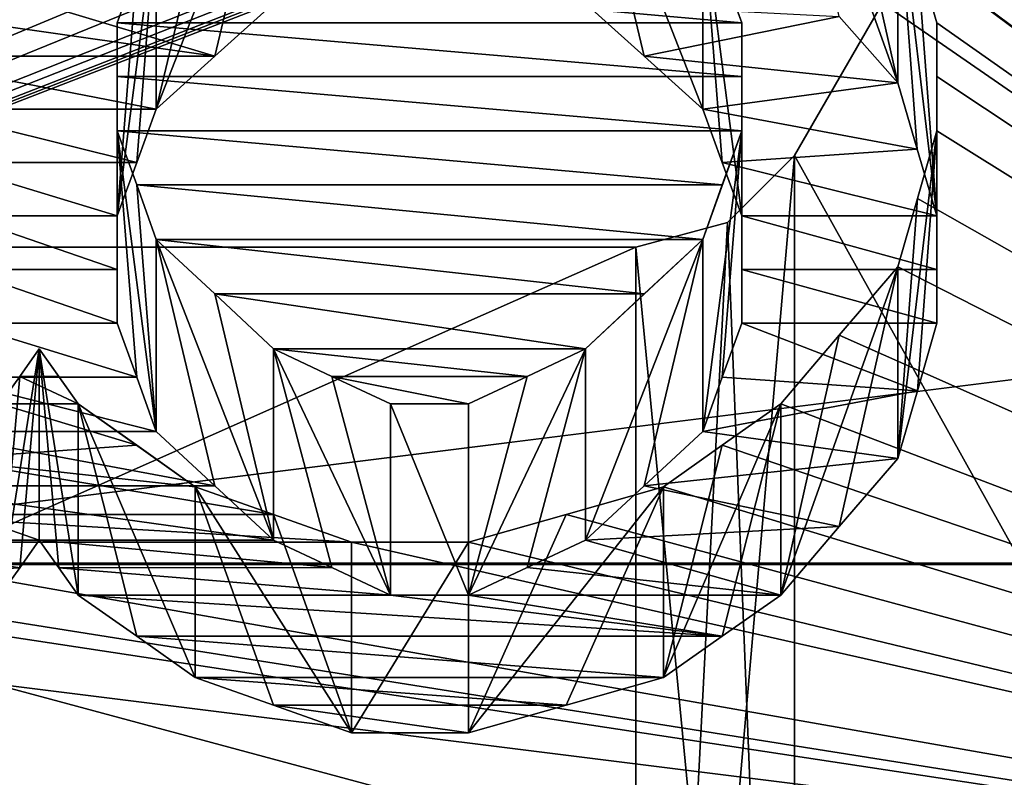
# Model space of a CAD drawing. Header units: millimetres. Extents: x -122 to 122, y -98 to 94.
# Tile 227 of 256: x -70 to -67.32, y 33.81 to 35.87. Entities that reach past the tile are written whole.
import ezdxf

# ---------------------------------------------------------------- set-up
doc = ezdxf.new("R2010")
doc.units = ezdxf.units.MM
doc.header["$LTSCALE"] = 26.699852
for name, color, linetype in [('1057', 7, 'CONTINUOUS'), ('1059', 7, 'CONTINUOUS'), ('1071', 7, 'CONTINUOUS'), ('1074', 7, 'CONTINUOUS'), ('1097', 7, 'CONTINUOUS'), ('1098', 7, 'CONTINUOUS'), ('2351', 7, 'CONTINUOUS'), ('2368', 7, 'CONTINUOUS'), ('2954', 7, 'CONTINUOUS'), ('2955', 7, 'CONTINUOUS'), ('3569', 7, 'CONTINUOUS'), ('3586', 7, 'CONTINUOUS'), ('3894', 7, 'CONTINUOUS'), ('4024', 7, 'CONTINUOUS'), ('4047', 7, 'CONTINUOUS'), ('4048', 7, 'CONTINUOUS'), ('4049', 7, 'CONTINUOUS'), ('4050', 7, 'CONTINUOUS'), ('4051', 7, 'CONTINUOUS'), ('4052', 7, 'CONTINUOUS'), ('4053', 7, 'CONTINUOUS'), ('4054', 7, 'CONTINUOUS'), ('4055', 7, 'CONTINUOUS'), ('4056', 7, 'CONTINUOUS'), ('4057', 7, 'CONTINUOUS'), ('4074', 7, 'CONTINUOUS'), ('4075', 7, 'CONTINUOUS'), ('4079', 7, 'CONTINUOUS'), ('4080', 7, 'CONTINUOUS'), ('4081', 7, 'CONTINUOUS'), ('4082', 7, 'CONTINUOUS'), ('4083', 7, 'CONTINUOUS'), ('4084', 7, 'CONTINUOUS'), ('4085', 7, 'CONTINUOUS'), ('4086', 7, 'CONTINUOUS'), ('4087', 7, 'CONTINUOUS'), ('4088', 7, 'CONTINUOUS'), ('4089', 7, 'CONTINUOUS'), ('4172', 7, 'CONTINUOUS'), ('4173', 7, 'CONTINUOUS'), ('4785', 7, 'CONTINUOUS'), ('4786', 7, 'CONTINUOUS'), ('4787', 7, 'CONTINUOUS'), ('4788', 7, 'CONTINUOUS')]:
    doc.layers.add(name, color=color, linetype=linetype)

msp = doc.modelspace()

# ---------------------------------------------------------------- linework, layer by layer
at = {"layer": '1057', "color": 250, "linetype": 'Continuous', "true_color": 0x323232}
for points in [[(-68.3207, 35.25), (-68.3207, 30.5274, -17.625), (-78.9793, 35.25), (-68.3207, 35.25)], [(-78.9793, 35.25), (-68.3207, 30.5274, -17.625), (-78.9793, 30.5274, -17.625), (-78.9793, 35.25)]]:
    msp.add_3dface(points, dxfattribs=at)
at = {"layer": '1059', "color": 250, "linetype": 'Continuous', "true_color": 0x323232}
for points in [[(-68.3207, 35.25), (-78.9793, 35.25), (-78.9793, 30.5274, 17.625), (-68.3207, 35.25)], [(-68.3207, 30.5274, 17.625), (-68.3207, 35.25), (-78.9793, 30.5274, 17.625), (-68.3207, 30.5274, 17.625)]]:
    msp.add_3dface(points, dxfattribs=at)
at = {"layer": '1071', "color": 250, "linetype": 'Continuous', "true_color": 0x323232}
for points in [[(-66.4443, 32.909, 19), (-66.4443, 38), (-67.8877, 30.7439, 17.75), (-66.4443, 32.909, 19)], [(-67.8877, 30.7439, 17.75), (-66.4443, 38), (-67.8877, 35.5), (-67.8877, 30.7439, 17.75)]]:
    msp.add_3dface(points, dxfattribs=at)
at = {"layer": '1074', "color": 250, "linetype": 'Continuous', "true_color": 0x323232}
for points in [[(-67.8877, 35.5), (-66.4443, 38), (-66.4443, 32.909, -19), (-67.8877, 35.5)], [(-67.8877, 35.5), (-66.4443, 32.909, -19), (-67.8877, 30.7439, -17.75), (-67.8877, 35.5)]]:
    msp.add_3dface(points, dxfattribs=at)
at = {"layer": '1097', "color": 250, "linetype": 'Continuous', "true_color": 0x323232}
for points in [[(-67.8877, 35.5), (-67.8877, 30.7439, -17.75), (-68.0707, 35.317), (-67.8877, 35.5)], [(-67.8877, 30.7439, -17.75), (-68.3207, 35.25), (-68.0707, 35.317), (-67.8877, 30.7439, -17.75)], [(-68.3207, 30.5274, -17.625), (-68.3207, 35.25), (-67.8877, 30.7439, -17.75), (-68.3207, 30.5274, -17.625)]]:
    msp.add_3dface(points, dxfattribs=at)
at = {"layer": '1098', "color": 250, "linetype": 'Continuous', "true_color": 0x323232}
for points in [[(-68.3207, 30.5274, 17.625), (-67.8877, 30.7439, 17.75), (-67.8877, 35.5), (-68.3207, 30.5274, 17.625)], [(-68.3207, 30.5274, 17.625), (-67.8877, 35.5), (-68.0707, 35.317), (-68.3207, 30.5274, 17.625)], [(-68.3207, 35.25), (-68.3207, 30.5274, 17.625), (-68.0707, 35.317), (-68.3207, 35.25)]]:
    msp.add_3dface(points, dxfattribs=at)
at = {"layer": '2351', "color": 250, "linetype": 'Continuous', "true_color": 0x323232}
for points in [[(-103.1595, 34.3891, 24.5448), (-103.1595, 41.469, 8.0861), (-36.8405, 34.3891, 24.5448), (-103.1595, 34.3891, 24.5448)], [(-36.8405, 34.3891, 24.5448), (-103.1595, 41.469, 8.0861), (-36.8405, 41.469, 8.0861), (-36.8405, 34.3891, 24.5448)], [(-103.1595, 21.125, 36.5896), (-103.1595, 34.3891, 24.5448), (-36.8405, 21.125, 36.5896), (-103.1595, 21.125, 36.5896)], [(-36.8405, 21.125, 36.5896), (-103.1595, 34.3891, 24.5448), (-36.8405, 34.3891, 24.5448), (-36.8405, 21.125, 36.5896)]]:
    msp.add_3dface(points, dxfattribs=at)
at = {"layer": '2368', "color": 250, "linetype": 'Continuous', "true_color": 0x323232}
for points in [[(-63.7701, 33.238, 34.9757), (-63.7701, 40.5031, 26.2213), (-67.9255, 36.5444, 31.5051), (-63.7701, 33.238, 34.9757)], [(-68.085, 36.4363, 31.63), (-63.7701, 33.238, 34.9757), (-67.9255, 36.5444, 31.5051), (-68.085, 36.4363, 31.63)], [(-68.2447, 36.3277, 31.7547), (-63.7701, 33.238, 34.9757), (-68.085, 36.4363, 31.63), (-68.2447, 36.3277, 31.7547)], [(-76.2299, 33.238, 34.9757), (-63.7701, 33.238, 34.9757), (-68.2447, 36.3277, 31.7547), (-76.2299, 33.238, 34.9757)], [(-68.4573, 36.2552, 31.8374), (-76.2299, 33.238, 34.9757), (-68.2447, 36.3277, 31.7547), (-68.4573, 36.2552, 31.8374)], [(-68.6702, 36.1825, 31.92), (-76.2299, 33.238, 34.9757), (-68.4573, 36.2552, 31.8374), (-68.6702, 36.1825, 31.92)], [(-68.6702, 36.1825, 31.92), (-68.8297, 36.1462, 31.9612), (-76.2299, 33.238, 34.9757), (-68.6702, 36.1825, 31.92)], [(-68.9894, 36.1098, 32.0023), (-76.2299, 33.238, 34.9757), (-68.8297, 36.1462, 31.9612), (-68.9894, 36.1098, 32.0023)], [(-68.9894, 36.1098, 32.0023), (-69.2552, 36.0733, 32.0433), (-76.2299, 33.238, 34.9757), (-68.9894, 36.1098, 32.0023)], [(-69.5213, 36.0369, 32.0844), (-76.2299, 33.238, 34.9757), (-69.2552, 36.0733, 32.0433), (-69.5213, 36.0369, 32.0844)], [(-70.4787, 36.0369, 32.0844), (-76.2299, 33.238, 34.9757), (-69.5213, 36.0369, 32.0844), (-70.4787, 36.0369, 32.0844)]]:
    msp.add_3dface(points, dxfattribs=at)
at = {"layer": '2954', "color": 250, "linetype": 'Continuous', "true_color": 0x323232}
for points in [[(-31.5, 43.165, 19.2183), (-108.5, 31.6164, 35.1136), (-31.5, 31.6164, 35.1136), (-31.5, 43.165, 19.2183)], [(-108.5, 43.165, 19.2183), (-108.5, 31.6164, 35.1136), (-31.5, 43.165, 19.2183), (-108.5, 43.165, 19.2183)]]:
    msp.add_3dface(points, dxfattribs=at)
at = {"layer": '2955', "color": 250, "linetype": 'Continuous', "true_color": 0x323232}
for points in [[(-108.5, 44.9921, 20.0318), (-108.5, 32.9547, 36.5999), (-31.5, 44.9921, 20.0318), (-108.5, 44.9921, 20.0318)], [(-31.5, 44.9921, 20.0318), (-108.5, 32.9547, 36.5999), (-31.5, 32.9547, 36.5999), (-31.5, 44.9921, 20.0318)]]:
    msp.add_3dface(points, dxfattribs=at)
at = {"layer": '3569', "color": 250, "linetype": 'Continuous', "true_color": 0x323232}
for points in [[(-103.1595, 41.469, -8.0861), (-103.1595, 34.3891, -24.5448), (-36.8405, 41.469, -8.0861), (-103.1595, 41.469, -8.0861)], [(-36.8405, 41.469, -8.0861), (-103.1595, 34.3891, -24.5448), (-36.8405, 34.3891, -24.5448), (-36.8405, 41.469, -8.0861)], [(-103.1595, 34.3891, -24.5448), (-103.1595, 21.125, -36.5896), (-36.8405, 34.3891, -24.5448), (-103.1595, 34.3891, -24.5448)], [(-36.8405, 34.3891, -24.5448), (-103.1595, 21.125, -36.5896), (-36.8405, 21.125, -36.5896), (-36.8405, 34.3891, -24.5448)]]:
    msp.add_3dface(points, dxfattribs=at)
at = {"layer": '3586', "color": 250, "linetype": 'Continuous', "true_color": 0x323232}
for points in [[(-63.7701, 40.5031, -26.2213), (-63.7701, 33.238, -34.9757), (-67.5, 40.0106, -26.967), (-63.7701, 40.5031, -26.2213)], [(-67.5, 40.0106, -26.967), (-63.7701, 33.238, -34.9757), (-67.5, 39.8158, -27.2536), (-67.5, 40.0106, -26.967)], [(-67.5, 39.8158, -27.2536), (-63.7701, 33.238, -34.9757), (-67.5, 39.6191, -27.5389), (-67.5, 39.8158, -27.2536)], [(-67.5, 39.6191, -27.5389), (-63.7701, 33.238, -34.9757), (-67.8714, 39.4218, -27.8206), (-67.5, 39.6191, -27.5389)], [(-67.8714, 39.4218, -27.8206), (-63.7701, 33.238, -34.9757), (-68.2447, 39.2221, -28.1014), (-67.8714, 39.4218, -27.8206)], [(-63.7701, 33.238, -34.9757), (-68.5638, 38.4805, -29.1086), (-69.0957, 39.2221, -28.1014), (-63.7701, 33.238, -34.9757)], [(-68.2447, 39.2221, -28.1014), (-63.7701, 33.238, -34.9757), (-69.0957, 39.2221, -28.1014), (-68.2447, 39.2221, -28.1014)], [(-63.7701, 33.238, -34.9757), (-67.9255, 36.5876, -31.4549), (-68.5638, 38.4805, -29.1086), (-63.7701, 33.238, -34.9757)], [(-67.9255, 36.5876, -31.4549), (-63.7701, 33.238, -34.9757), (-67.7662, 36.4075, -31.6632), (-67.9255, 36.5876, -31.4549)], [(-67.7662, 36.4075, -31.6632), (-63.7701, 33.238, -34.9757), (-67.6064, 36.2261, -31.8705), (-67.7662, 36.4075, -31.6632)], [(-67.6064, 36.2261, -31.8705), (-63.7701, 33.238, -34.9757), (-67.5532, 36.0443, -32.076), (-67.6064, 36.2261, -31.8705)], [(-67.5532, 36.0443, -32.076), (-63.7701, 33.238, -34.9757), (-67.5, 35.8614, -32.2804), (-67.5532, 36.0443, -32.076)], [(-69.6808, 36.0078, -32.117), (-68.0319, 35.8614, -32.2804), (-69.734, 35.8614, -32.2804), (-69.6808, 36.0078, -32.117)], [(-68.0851, 36.0078, -32.117), (-68.0319, 35.8614, -32.2804), (-69.6808, 36.0078, -32.117), (-68.0851, 36.0078, -32.117)], [(-69.734, 35.8614, -32.2804), (-68.0319, 35.8614, -32.2804), (-68.0319, 35.7147, -32.4426), (-69.734, 35.8614, -32.2804)], [(-69.734, 35.7147, -32.4426), (-69.734, 35.8614, -32.2804), (-68.0319, 35.7147, -32.4426), (-69.734, 35.7147, -32.4426)], [(-67.5, 35.8614, -32.2804), (-63.7701, 33.238, -34.9757), (-67.5, 35.7147, -32.4426), (-67.5, 35.8614, -32.2804)], [(-69.734, 35.5672, -32.6042), (-69.734, 35.7147, -32.4426), (-68.0319, 35.5672, -32.6042), (-69.734, 35.5672, -32.6042)], [(-68.0319, 35.5672, -32.6042), (-69.734, 35.7147, -32.4426), (-68.0319, 35.7147, -32.4426), (-68.0319, 35.5672, -32.6042)], [(-67.5, 35.7147, -32.4426), (-63.7701, 33.238, -34.9757), (-67.5, 35.5672, -32.6042), (-67.5, 35.7147, -32.4426)], [(-69.6809, 35.4195, -32.7647), (-69.734, 35.5672, -32.6042), (-68.0851, 35.4195, -32.7647), (-69.6809, 35.4195, -32.7647)], [(-68.0851, 35.4195, -32.7647), (-69.734, 35.5672, -32.6042), (-68.0319, 35.5672, -32.6042), (-68.0851, 35.4195, -32.7647)], [(-67.5, 35.5672, -32.6042), (-63.7701, 33.238, -34.9757), (-67.5531, 35.3825, -32.8046), (-67.5, 35.5672, -32.6042)], [(-69.6277, 35.271, -32.9245), (-69.6809, 35.4195, -32.7647), (-68.1383, 35.271, -32.9245), (-69.6277, 35.271, -32.9245)], [(-68.1383, 35.271, -32.9245), (-69.6809, 35.4195, -32.7647), (-68.0851, 35.4195, -32.7647), (-68.1383, 35.271, -32.9245)], [(-67.5531, 35.3825, -32.8046), (-63.7701, 33.238, -34.9757), (-67.6064, 35.1966, -33.004), (-67.5531, 35.3825, -32.8046)], [(-69.4682, 35.1222, -33.0831), (-69.6277, 35.271, -32.9245), (-68.2977, 35.1222, -33.0831), (-69.4682, 35.1222, -33.0831)], [(-68.2977, 35.1222, -33.0831), (-69.6277, 35.271, -32.9245), (-68.1383, 35.271, -32.9245), (-68.2977, 35.1222, -33.0831)], [(-67.6064, 35.1966, -33.004), (-63.7701, 33.238, -34.9757), (-67.7658, 35.0103, -33.2015), (-67.6064, 35.1966, -33.004)], [(-69.3085, 34.9727, -33.2411), (-69.4682, 35.1222, -33.0831), (-68.4574, 34.9727, -33.2411), (-69.3085, 34.9727, -33.2411)], [(-68.4574, 34.9727, -33.2411), (-69.4682, 35.1222, -33.0831), (-68.2977, 35.1222, -33.0831), (-68.4574, 34.9727, -33.2411)], [(-67.7658, 35.0103, -33.2015), (-63.7701, 33.238, -34.9757), (-67.9255, 34.8228, -33.3982), (-67.7658, 35.0103, -33.2015)], [(-69.9468, 34.9727, -33.2411), (-69.8936, 34.8978, -33.3197), (-70, 34.8978, -33.3197), (-69.9468, 34.9727, -33.2411)], [(-69.149, 34.8978, -33.3197), (-69.3085, 34.9727, -33.2411), (-68.617, 34.8978, -33.3197), (-69.149, 34.8978, -33.3197)], [(-68.617, 34.8978, -33.3197), (-69.3085, 34.9727, -33.2411), (-68.4574, 34.9727, -33.2411), (-68.617, 34.8978, -33.3197)], [(-69.8404, 34.8228, -33.3982), (-70.0532, 34.8228, -33.3982), (-70, 34.8978, -33.3197), (-69.8404, 34.8228, -33.3982)], [(-69.8936, 34.8978, -33.3197), (-69.8404, 34.8228, -33.3982), (-70, 34.8978, -33.3197), (-69.8936, 34.8978, -33.3197)], [(-68.9894, 34.8228, -33.3982), (-69.149, 34.8978, -33.3197), (-68.7766, 34.8228, -33.3982), (-68.9894, 34.8228, -33.3982)], [(-68.7766, 34.8228, -33.3982), (-69.149, 34.8978, -33.3197), (-68.617, 34.8978, -33.3197), (-68.7766, 34.8228, -33.3982)], [(-70.2126, 34.6725, -33.5541), (-70.0532, 34.8228, -33.3982), (-69.681, 34.7101, -33.5152), (-70.2126, 34.6725, -33.5541)], [(-69.681, 34.7101, -33.5152), (-70.0532, 34.8228, -33.3982), (-69.8404, 34.8228, -33.3982), (-69.681, 34.7101, -33.5152)], [(-67.9255, 34.8228, -33.3982), (-63.7701, 33.238, -34.9757), (-68.085, 34.7101, -33.5152), (-67.9255, 34.8228, -33.3982)], [(-69.5213, 34.597, -33.632), (-70.2126, 34.6725, -33.5541), (-69.681, 34.7101, -33.5152), (-69.5213, 34.597, -33.632)], [(-68.085, 34.7101, -33.5152), (-63.7701, 33.238, -34.9757), (-68.2447, 34.597, -33.632), (-68.085, 34.7101, -33.5152)], [(-70.3723, 34.5214, -33.7095), (-70.2126, 34.6725, -33.5541), (-69.3086, 34.5215, -33.7095), (-70.3723, 34.5214, -33.7095)], [(-69.3086, 34.5215, -33.7095), (-70.2126, 34.6725, -33.5541), (-69.5213, 34.597, -33.632), (-69.3086, 34.5215, -33.7095)], [(-68.2447, 34.597, -33.632), (-63.7701, 33.238, -34.9757), (-68.5105, 34.5215, -33.7095), (-68.2447, 34.597, -33.632)], [(-70.6382, 34.4458, -33.7868), (-70.3723, 34.5214, -33.7095), (-69.0957, 34.4458, -33.7868), (-70.6382, 34.4458, -33.7868)], [(-69.0957, 34.4458, -33.7868), (-70.3723, 34.5214, -33.7095), (-69.3086, 34.5215, -33.7095), (-69.0957, 34.4458, -33.7868)], [(-68.5105, 34.5215, -33.7095), (-63.7701, 33.238, -34.9757), (-68.7766, 34.4458, -33.7868), (-68.5105, 34.5215, -33.7095)], [(-70.6382, 34.4458, -33.7868), (-63.7701, 33.238, -34.9757), (-70.9043, 34.37, -33.8639), (-70.6382, 34.4458, -33.7868)], [(-63.7701, 33.238, -34.9757), (-70.6382, 34.4458, -33.7868), (-69.0957, 34.4458, -33.7868), (-63.7701, 33.238, -34.9757)], [(-68.7766, 34.4458, -33.7868), (-63.7701, 33.238, -34.9757), (-69.0957, 34.4458, -33.7868), (-68.7766, 34.4458, -33.7868)], [(-63.7701, 33.238, -34.9757), (-68.6702, 33.6824, -34.5479), (-71.2234, 34.37, -33.8639), (-63.7701, 33.238, -34.9757)], [(-70.9043, 34.37, -33.8639), (-63.7701, 33.238, -34.9757), (-71.2234, 34.37, -33.8639), (-70.9043, 34.37, -33.8639)], [(-68.6702, 33.6824, -34.5479), (-70.9043, 33.7593, -34.4728), (-71.2234, 34.37, -33.8639), (-68.6702, 33.6824, -34.5479)]]:
    msp.add_3dface(points, dxfattribs=at)
at = {"layer": '3894', "color": 250, "linetype": 'Continuous', "true_color": 0x323232}
for points in [[(-70.4787, 35.9138, -30.7045), (-69.9468, 35.9138, -30.7045), (-69.4679, 35.7701, -30.8718), (-70.4787, 35.9138, -30.7045)], [(-70.3724, 35.77, -30.8718), (-70.4787, 35.9138, -30.7045), (-69.4679, 35.7701, -30.8718), (-70.3724, 35.77, -30.8718)], [(-69.9468, 35.9138, -30.7045), (-69.3085, 35.9138, -30.7045), (-69.4679, 35.7701, -30.8718), (-69.9468, 35.9138, -30.7045)], [(-67.7662, 35.8781, -30.7461), (-68.2981, 35.7701, -30.8718), (-68.4574, 35.9138, -30.7045), (-67.7662, 35.8781, -30.7461)], [(-67.7662, 35.8781, -30.7461), (-67.6064, 35.6978, -30.9553), (-68.2981, 35.7701, -30.8718), (-67.7662, 35.8781, -30.7461)], [(-70.3724, 35.77, -30.8718), (-69.4679, 35.7701, -30.8718), (-69.6277, 35.6255, -31.0385), (-70.3724, 35.77, -30.8718)], [(-70.266, 35.6255, -31.0385), (-70.3724, 35.77, -30.8718), (-69.6277, 35.6255, -31.0385), (-70.266, 35.6255, -31.0385)], [(-67.6064, 35.6978, -30.9553), (-68.1383, 35.6255, -31.0385), (-68.2981, 35.7701, -30.8718), (-67.6064, 35.6978, -30.9553)], [(-67.6064, 35.6978, -30.9553), (-67.5532, 35.517, -31.1626), (-68.1383, 35.6255, -31.0385), (-67.6064, 35.6978, -30.9553)], [(-70.2128, 35.4807, -31.2039), (-70.266, 35.6255, -31.0385), (-69.6808, 35.4807, -31.2039), (-70.2128, 35.4807, -31.2039)], [(-70.266, 35.6255, -31.0385), (-69.6277, 35.6255, -31.0385), (-69.6808, 35.4807, -31.2039), (-70.266, 35.6255, -31.0385)], [(-67.5532, 35.517, -31.1626), (-68.0852, 35.4807, -31.2039), (-68.1383, 35.6255, -31.0385), (-67.5532, 35.517, -31.1626)], [(-67.5532, 35.517, -31.1626), (-67.5, 35.335, -31.3687), (-68.0852, 35.4807, -31.2039), (-67.5532, 35.517, -31.1626)], [(-70.1596, 35.335, -31.3687), (-70.2128, 35.4807, -31.2039), (-69.734, 35.335, -31.3687), (-70.1596, 35.335, -31.3687)], [(-70.2128, 35.4807, -31.2039), (-69.6808, 35.4807, -31.2039), (-69.734, 35.335, -31.3687), (-70.2128, 35.4807, -31.2039)], [(-67.5, 35.335, -31.3687), (-68.0319, 35.335, -31.3687), (-68.0852, 35.4807, -31.2039), (-67.5, 35.335, -31.3687)], [(-70.1596, 35.1891, -31.5323), (-70.1596, 35.335, -31.3687), (-69.734, 35.1891, -31.5323), (-70.1596, 35.1891, -31.5323)], [(-70.1596, 35.335, -31.3687), (-69.734, 35.335, -31.3687), (-69.734, 35.1891, -31.5323), (-70.1596, 35.335, -31.3687)], [(-67.5, 35.335, -31.3687), (-67.5, 35.1891, -31.5323), (-68.0319, 35.335, -31.3687), (-67.5, 35.335, -31.3687)], [(-68.0319, 35.335, -31.3687), (-67.5, 35.1891, -31.5323), (-68.0319, 35.1891, -31.5323), (-68.0319, 35.335, -31.3687)], [(-70.1596, 35.0424, -31.6953), (-70.1596, 35.1891, -31.5323), (-69.734, 35.0424, -31.6953), (-70.1596, 35.0424, -31.6953)], [(-70.1596, 35.1891, -31.5323), (-69.734, 35.1891, -31.5323), (-69.734, 35.0424, -31.6953), (-70.1596, 35.1891, -31.5323)], [(-67.5, 35.1891, -31.5323), (-67.5, 35.0424, -31.6953), (-68.0319, 35.1891, -31.5323), (-67.5, 35.1891, -31.5323)], [(-67.5, 35.0424, -31.6953), (-68.0319, 35.0424, -31.6953), (-68.0319, 35.1891, -31.5323), (-67.5, 35.0424, -31.6953)], [(-70.2127, 34.8954, -31.857), (-70.1596, 35.0424, -31.6953), (-69.6809, 34.8954, -31.857), (-70.2127, 34.8954, -31.857)], [(-70.1596, 35.0424, -31.6953), (-69.734, 35.0424, -31.6953), (-69.6809, 34.8954, -31.857), (-70.1596, 35.0424, -31.6953)], [(-67.5531, 34.8586, -31.8973), (-68.0851, 34.8954, -31.857), (-68.0319, 35.0424, -31.6953), (-67.5531, 34.8586, -31.8973)], [(-67.5, 35.0424, -31.6953), (-67.5531, 34.8586, -31.8973), (-68.0319, 35.0424, -31.6953), (-67.5, 35.0424, -31.6953)], [(-70.266, 34.7477, -32.0181), (-70.2127, 34.8954, -31.857), (-69.6277, 34.7477, -32.0181), (-70.266, 34.7477, -32.0181)], [(-70.2127, 34.8954, -31.857), (-69.6809, 34.8954, -31.857), (-69.6277, 34.7477, -32.0181), (-70.2127, 34.8954, -31.857)], [(-67.5531, 34.8586, -31.8973), (-68.1383, 34.7477, -32.0181), (-68.0851, 34.8954, -31.857), (-67.5531, 34.8586, -31.8973)], [(-67.5531, 34.8586, -31.8973), (-67.6064, 34.6737, -32.0983), (-68.1383, 34.7477, -32.0181), (-67.5531, 34.8586, -31.8973)], [(-70.3722, 34.5997, -32.178), (-70.266, 34.7477, -32.0181), (-69.4682, 34.5997, -32.178), (-70.3722, 34.5997, -32.178)], [(-70.266, 34.7477, -32.0181), (-69.6277, 34.7477, -32.0181), (-69.4682, 34.5997, -32.178), (-70.266, 34.7477, -32.0181)], [(-67.6064, 34.6737, -32.0983), (-68.2977, 34.5997, -32.178), (-68.1383, 34.7477, -32.0181), (-67.6064, 34.6737, -32.0983)], [(-67.6064, 34.6737, -32.0983), (-67.7658, 34.4883, -32.2974), (-68.2977, 34.5997, -32.178), (-67.6064, 34.6737, -32.0983)], [(-69.9468, 34.4509, -32.3373), (-70.4787, 34.4509, -32.3373), (-70.3722, 34.5997, -32.178), (-69.9468, 34.4509, -32.3373)], [(-69.9468, 34.4509, -32.3373), (-70.3722, 34.5997, -32.178), (-69.3085, 34.4509, -32.3373), (-69.9468, 34.4509, -32.3373)], [(-70.3722, 34.5997, -32.178), (-69.4682, 34.5997, -32.178), (-69.3085, 34.4509, -32.3373), (-70.3722, 34.5997, -32.178)], [(-67.7658, 34.4883, -32.2974), (-68.4574, 34.4509, -32.3373), (-68.2977, 34.5997, -32.178), (-67.7658, 34.4883, -32.2974)], [(-67.7658, 34.4883, -32.2974), (-67.9255, 34.3016, -32.4955), (-68.4574, 34.4509, -32.3373), (-67.7658, 34.4883, -32.2974)], [(-70, 34.3763, -32.4165), (-70.6913, 34.3391, -32.456), (-70.4787, 34.4509, -32.3373), (-70, 34.3763, -32.4165)], [(-69.9468, 34.4509, -32.3373), (-70, 34.3763, -32.4165), (-70.4787, 34.4509, -32.3373), (-69.9468, 34.4509, -32.3373)], [(-69.8936, 34.3763, -32.4165), (-69.9468, 34.4509, -32.3373), (-69.149, 34.3764, -32.4165), (-69.8936, 34.3763, -32.4165)], [(-69.9468, 34.4509, -32.3373), (-69.3085, 34.4509, -32.3373), (-69.149, 34.3764, -32.4165), (-69.9468, 34.4509, -32.3373)], [(-67.9255, 34.3016, -32.4955), (-68.6169, 34.3764, -32.4165), (-68.4574, 34.4509, -32.3373), (-67.9255, 34.3016, -32.4955)], [(-70, 34.3763, -32.4165), (-70.0532, 34.3016, -32.4955), (-70.6913, 34.3391, -32.456), (-70, 34.3763, -32.4165)], [(-69.8936, 34.3763, -32.4165), (-69.149, 34.3764, -32.4165), (-68.9894, 34.3016, -32.4955), (-69.8936, 34.3763, -32.4165)], [(-69.8404, 34.3016, -32.4955), (-69.8936, 34.3763, -32.4165), (-68.9894, 34.3016, -32.4955), (-69.8404, 34.3016, -32.4955)], [(-67.9255, 34.3016, -32.4955), (-68.7766, 34.3016, -32.4955), (-68.6169, 34.3764, -32.4165), (-67.9255, 34.3016, -32.4955)], [(-68.085, 34.1895, -32.6135), (-69.681, 34.1895, -32.6135), (-69.8404, 34.3016, -32.4955), (-68.085, 34.1895, -32.6135)], [(-68.085, 34.1895, -32.6135), (-69.8404, 34.3016, -32.4955), (-68.9894, 34.3016, -32.4955), (-68.085, 34.1895, -32.6135)], [(-68.085, 34.1895, -32.6135), (-68.9894, 34.3016, -32.4955), (-68.7766, 34.3016, -32.4955), (-68.085, 34.1895, -32.6135)], [(-67.9255, 34.3016, -32.4955), (-68.085, 34.1895, -32.6135), (-68.7766, 34.3016, -32.4955), (-67.9255, 34.3016, -32.4955)], [(-68.085, 34.1895, -32.6135), (-68.2447, 34.0769, -32.7312), (-69.681, 34.1895, -32.6135), (-68.085, 34.1895, -32.6135)], [(-68.2447, 34.0769, -32.7312), (-69.5213, 34.0769, -32.7312), (-69.681, 34.1895, -32.6135), (-68.2447, 34.0769, -32.7312)], [(-68.2447, 34.0769, -32.7312), (-68.5105, 34.0017, -32.8092), (-69.5213, 34.0769, -32.7312), (-68.2447, 34.0769, -32.7312)], [(-68.5105, 34.0017, -32.8092), (-69.3086, 34.0017, -32.8092), (-69.5213, 34.0769, -32.7312), (-68.5105, 34.0017, -32.8092)], [(-68.5105, 34.0017, -32.8092), (-68.7766, 33.9263, -32.8872), (-69.3086, 34.0017, -32.8092), (-68.5105, 34.0017, -32.8092)], [(-68.7766, 33.9263, -32.8872), (-69.0957, 33.9263, -32.8872), (-69.3086, 34.0017, -32.8092), (-68.7766, 33.9263, -32.8872)]]:
    msp.add_3dface(points, dxfattribs=at)
at = {"layer": '4024', "color": 250, "linetype": 'Continuous', "true_color": 0x323232}
for points in [[(-69.9468, 34.9727, -33.2411), (-70, 34.8978, -33.3197), (-70.0532, 34.3016, -32.4955), (-69.9468, 34.9727, -33.2411)], [(-70, 34.3763, -32.4165), (-69.9468, 34.9727, -33.2411), (-70.0532, 34.3016, -32.4955), (-70, 34.3763, -32.4165)], [(-69.9468, 34.4509, -32.3373), (-69.9468, 34.9727, -33.2411), (-70, 34.3763, -32.4165), (-69.9468, 34.4509, -32.3373)], [(-70, 34.8978, -33.3197), (-70.0532, 34.8228, -33.3982), (-70.0532, 34.3016, -32.4955), (-70, 34.8978, -33.3197)]]:
    msp.add_3dface(points, dxfattribs=at)
at = {"layer": '4047', "color": 250, "linetype": 'Continuous', "true_color": 0x323232}
for points in [[(-67.9255, 36.5876, -31.4549), (-67.7662, 36.4075, -31.6632), (-67.6064, 35.6978, -30.9553), (-67.9255, 36.5876, -31.4549)], [(-67.7662, 35.8781, -30.7461), (-67.9255, 36.5876, -31.4549), (-67.6064, 35.6978, -30.9553), (-67.7662, 35.8781, -30.7461)], [(-67.7662, 36.4075, -31.6632), (-67.6064, 36.2261, -31.8705), (-67.6064, 35.6978, -30.9553), (-67.7662, 36.4075, -31.6632)]]:
    msp.add_3dface(points, dxfattribs=at)
at = {"layer": '4048', "color": 250, "linetype": 'Continuous', "true_color": 0x323232}
for points in [[(-67.6064, 36.2261, -31.8705), (-67.5532, 36.0443, -32.076), (-67.5, 35.335, -31.3687), (-67.6064, 36.2261, -31.8705)], [(-67.6064, 35.6978, -30.9553), (-67.6064, 36.2261, -31.8705), (-67.5532, 35.517, -31.1626), (-67.6064, 35.6978, -30.9553)], [(-67.5532, 35.517, -31.1626), (-67.6064, 36.2261, -31.8705), (-67.5, 35.335, -31.3687), (-67.5532, 35.517, -31.1626)], [(-67.5532, 36.0443, -32.076), (-67.5, 35.8614, -32.2804), (-67.5, 35.335, -31.3687), (-67.5532, 36.0443, -32.076)]]:
    msp.add_3dface(points, dxfattribs=at)
at = {"layer": '4049', "color": 250, "linetype": 'Continuous', "true_color": 0x323232}
for points in [[(-67.5, 35.8614, -32.2804), (-67.5, 35.7147, -32.4426), (-67.5, 35.0424, -31.6953), (-67.5, 35.8614, -32.2804)], [(-67.5, 35.335, -31.3687), (-67.5, 35.8614, -32.2804), (-67.5, 35.1891, -31.5323), (-67.5, 35.335, -31.3687)], [(-67.5, 35.1891, -31.5323), (-67.5, 35.8614, -32.2804), (-67.5, 35.0424, -31.6953), (-67.5, 35.1891, -31.5323)], [(-67.5, 35.7147, -32.4426), (-67.5, 35.5672, -32.6042), (-67.5, 35.0424, -31.6953), (-67.5, 35.7147, -32.4426)]]:
    msp.add_3dface(points, dxfattribs=at)
at = {"layer": '4050', "color": 250, "linetype": 'Continuous', "true_color": 0x323232}
for points in [[(-67.5, 35.5672, -32.6042), (-67.5531, 35.3825, -32.8046), (-67.6064, 34.6737, -32.0983), (-67.5, 35.5672, -32.6042)], [(-67.5531, 34.8586, -31.8973), (-67.5, 35.5672, -32.6042), (-67.6064, 34.6737, -32.0983), (-67.5531, 34.8586, -31.8973)], [(-67.5, 35.0424, -31.6953), (-67.5, 35.5672, -32.6042), (-67.5531, 34.8586, -31.8973), (-67.5, 35.0424, -31.6953)], [(-67.5531, 35.3825, -32.8046), (-67.6064, 35.1966, -33.004), (-67.6064, 34.6737, -32.0983), (-67.5531, 35.3825, -32.8046)]]:
    msp.add_3dface(points, dxfattribs=at)
at = {"layer": '4051', "color": 250, "linetype": 'Continuous', "true_color": 0x323232}
for points in [[(-67.6064, 35.1966, -33.004), (-67.7658, 35.0103, -33.2015), (-67.9255, 34.3016, -32.4955), (-67.6064, 35.1966, -33.004)], [(-67.7658, 34.4883, -32.2974), (-67.6064, 35.1966, -33.004), (-67.9255, 34.3016, -32.4955), (-67.7658, 34.4883, -32.2974)], [(-67.6064, 34.6737, -32.0983), (-67.6064, 35.1966, -33.004), (-67.7658, 34.4883, -32.2974), (-67.6064, 34.6737, -32.0983)], [(-67.7658, 35.0103, -33.2015), (-67.9255, 34.8228, -33.3982), (-67.9255, 34.3016, -32.4955), (-67.7658, 35.0103, -33.2015)]]:
    msp.add_3dface(points, dxfattribs=at)
at = {"layer": '4052', "color": 250, "linetype": 'Continuous', "true_color": 0x323232}
for points in [[(-67.9255, 34.8228, -33.3982), (-68.085, 34.7101, -33.5152), (-68.2447, 34.0769, -32.7312), (-67.9255, 34.8228, -33.3982)], [(-68.085, 34.1895, -32.6135), (-67.9255, 34.8228, -33.3982), (-68.2447, 34.0769, -32.7312), (-68.085, 34.1895, -32.6135)], [(-67.9255, 34.3016, -32.4955), (-67.9255, 34.8228, -33.3982), (-68.085, 34.1895, -32.6135), (-67.9255, 34.3016, -32.4955)], [(-68.085, 34.7101, -33.5152), (-68.2447, 34.597, -33.632), (-68.2447, 34.0769, -32.7312), (-68.085, 34.7101, -33.5152)]]:
    msp.add_3dface(points, dxfattribs=at)
at = {"layer": '4053', "color": 250, "linetype": 'Continuous', "true_color": 0x323232}
for points in [[(-68.2447, 34.597, -33.632), (-68.5105, 34.5215, -33.7095), (-68.7766, 33.9263, -32.8872), (-68.2447, 34.597, -33.632)], [(-68.5105, 34.0017, -32.8092), (-68.2447, 34.597, -33.632), (-68.7766, 33.9263, -32.8872), (-68.5105, 34.0017, -32.8092)], [(-68.2447, 34.0769, -32.7312), (-68.2447, 34.597, -33.632), (-68.5105, 34.0017, -32.8092), (-68.2447, 34.0769, -32.7312)], [(-68.5105, 34.5215, -33.7095), (-68.7766, 34.4458, -33.7868), (-68.7766, 33.9263, -32.8872), (-68.5105, 34.5215, -33.7095)]]:
    msp.add_3dface(points, dxfattribs=at)
at = {"layer": '4054', "color": 250, "linetype": 'Continuous', "true_color": 0x323232}
for points in [[(-68.7766, 34.4458, -33.7868), (-69.0957, 34.4458, -33.7868), (-69.0957, 33.9263, -32.8872), (-68.7766, 34.4458, -33.7868)], [(-68.7766, 33.9263, -32.8872), (-68.7766, 34.4458, -33.7868), (-69.0957, 33.9263, -32.8872), (-68.7766, 33.9263, -32.8872)]]:
    msp.add_3dface(points, dxfattribs=at)
at = {"layer": '4055', "color": 250, "linetype": 'Continuous', "true_color": 0x323232}
for points in [[(-69.5213, 34.597, -33.632), (-69.0957, 33.9263, -32.8872), (-69.3086, 34.5215, -33.7095), (-69.5213, 34.597, -33.632)], [(-69.0957, 33.9263, -32.8872), (-69.5213, 34.597, -33.632), (-69.3086, 34.0017, -32.8092), (-69.0957, 33.9263, -32.8872)], [(-69.3086, 34.0017, -32.8092), (-69.5213, 34.597, -33.632), (-69.5213, 34.0769, -32.7312), (-69.3086, 34.0017, -32.8092)], [(-69.0957, 34.4458, -33.7868), (-69.3086, 34.5215, -33.7095), (-69.0957, 33.9263, -32.8872), (-69.0957, 34.4458, -33.7868)]]:
    msp.add_3dface(points, dxfattribs=at)
at = {"layer": '4056', "color": 250, "linetype": 'Continuous', "true_color": 0x323232}
for points in [[(-69.5213, 34.597, -33.632), (-69.681, 34.7101, -33.5152), (-69.8404, 34.8228, -33.3982), (-69.5213, 34.597, -33.632)], [(-69.5213, 34.597, -33.632), (-69.8404, 34.8228, -33.3982), (-69.5213, 34.0769, -32.7312), (-69.5213, 34.597, -33.632)], [(-69.5213, 34.0769, -32.7312), (-69.8404, 34.8228, -33.3982), (-69.681, 34.1895, -32.6135), (-69.5213, 34.0769, -32.7312)], [(-69.681, 34.1895, -32.6135), (-69.8404, 34.8228, -33.3982), (-69.8404, 34.3016, -32.4955), (-69.681, 34.1895, -32.6135)]]:
    msp.add_3dface(points, dxfattribs=at)
at = {"layer": '4057', "color": 250, "linetype": 'Continuous', "true_color": 0x323232}
for points in [[(-69.8404, 34.8228, -33.3982), (-69.8936, 34.8978, -33.3197), (-69.9468, 34.9727, -33.2411), (-69.8404, 34.8228, -33.3982)], [(-69.8404, 34.8228, -33.3982), (-69.9468, 34.9727, -33.2411), (-69.8404, 34.3016, -32.4955), (-69.8404, 34.8228, -33.3982)], [(-69.9468, 34.9727, -33.2411), (-69.9468, 34.4509, -32.3373), (-69.8936, 34.3763, -32.4165), (-69.9468, 34.9727, -33.2411)], [(-69.8404, 34.3016, -32.4955), (-69.9468, 34.9727, -33.2411), (-69.8936, 34.3763, -32.4165), (-69.8404, 34.3016, -32.4955)]]:
    msp.add_3dface(points, dxfattribs=at)
at = {"layer": '4074', "color": 250, "linetype": 'Continuous', "true_color": 0x323232}
for points in [[(-68.0319, 35.8614, -32.2804), (-68.0851, 36.0078, -32.117), (-68.1383, 36.1534, -31.9529), (-68.0319, 35.8614, -32.2804)], [(-68.0319, 35.8614, -32.2804), (-68.1383, 36.1534, -31.9529), (-68.0319, 35.335, -31.3687), (-68.0319, 35.8614, -32.2804)], [(-68.0319, 35.335, -31.3687), (-68.1383, 36.1534, -31.9529), (-68.0852, 35.4807, -31.2039), (-68.0319, 35.335, -31.3687)], [(-68.0852, 35.4807, -31.2039), (-68.1383, 36.1534, -31.9529), (-68.1383, 35.6255, -31.0385), (-68.0852, 35.4807, -31.2039)]]:
    msp.add_3dface(points, dxfattribs=at)
at = {"layer": '4075', "color": 250, "linetype": 'Continuous', "true_color": 0x323232}
for points in [[(-68.1383, 36.1534, -31.9529), (-68.4574, 36.4434, -31.6218), (-68.1383, 35.6255, -31.0385), (-68.1383, 36.1534, -31.9529)], [(-68.1383, 35.6255, -31.0385), (-68.4574, 36.4434, -31.6218), (-68.2981, 35.7701, -30.8718), (-68.1383, 35.6255, -31.0385)], [(-68.2981, 35.7701, -30.8718), (-68.4574, 36.4434, -31.6218), (-68.4574, 35.9138, -30.7045), (-68.2981, 35.7701, -30.8718)]]:
    msp.add_3dface(points, dxfattribs=at)
at = {"layer": '4079', "color": 250, "linetype": 'Continuous', "true_color": 0x323232}
for points in [[(-69.3085, 36.4434, -31.6218), (-69.4679, 36.2989, -31.7877), (-69.6277, 35.6255, -31.0385), (-69.3085, 36.4434, -31.6218)], [(-69.4679, 35.7701, -30.8718), (-69.3085, 36.4434, -31.6218), (-69.6277, 35.6255, -31.0385), (-69.4679, 35.7701, -30.8718)], [(-69.3085, 35.9138, -30.7045), (-69.3085, 36.4434, -31.6218), (-69.4679, 35.7701, -30.8718), (-69.3085, 35.9138, -30.7045)], [(-69.4679, 36.2989, -31.7877), (-69.6277, 36.1534, -31.9529), (-69.6277, 35.6255, -31.0385), (-69.4679, 36.2989, -31.7877)]]:
    msp.add_3dface(points, dxfattribs=at)
at = {"layer": '4080', "color": 250, "linetype": 'Continuous', "true_color": 0x323232}
for points in [[(-69.6277, 36.1534, -31.9529), (-69.6808, 36.0078, -32.117), (-69.734, 35.335, -31.3687), (-69.6277, 36.1534, -31.9529)], [(-69.6808, 35.4807, -31.2039), (-69.6277, 36.1534, -31.9529), (-69.734, 35.335, -31.3687), (-69.6808, 35.4807, -31.2039)], [(-69.6277, 35.6255, -31.0385), (-69.6277, 36.1534, -31.9529), (-69.6808, 35.4807, -31.2039), (-69.6277, 35.6255, -31.0385)], [(-69.6808, 36.0078, -32.117), (-69.734, 35.8614, -32.2804), (-69.734, 35.335, -31.3687), (-69.6808, 36.0078, -32.117)]]:
    msp.add_3dface(points, dxfattribs=at)
at = {"layer": '4081', "color": 250, "linetype": 'Continuous', "true_color": 0x323232}
for points in [[(-69.734, 35.8614, -32.2804), (-69.734, 35.7147, -32.4426), (-69.734, 35.0424, -31.6953), (-69.734, 35.8614, -32.2804)], [(-69.734, 35.335, -31.3687), (-69.734, 35.8614, -32.2804), (-69.734, 35.1891, -31.5323), (-69.734, 35.335, -31.3687)], [(-69.734, 35.1891, -31.5323), (-69.734, 35.8614, -32.2804), (-69.734, 35.0424, -31.6953), (-69.734, 35.1891, -31.5323)], [(-69.734, 35.7147, -32.4426), (-69.734, 35.5672, -32.6042), (-69.734, 35.0424, -31.6953), (-69.734, 35.7147, -32.4426)]]:
    msp.add_3dface(points, dxfattribs=at)
at = {"layer": '4082', "color": 250, "linetype": 'Continuous', "true_color": 0x323232}
for points in [[(-69.734, 35.5672, -32.6042), (-69.6809, 35.4195, -32.7647), (-69.6277, 34.7477, -32.0181), (-69.734, 35.5672, -32.6042)], [(-69.734, 35.0424, -31.6953), (-69.734, 35.5672, -32.6042), (-69.6809, 34.8954, -31.857), (-69.734, 35.0424, -31.6953)], [(-69.6809, 34.8954, -31.857), (-69.734, 35.5672, -32.6042), (-69.6277, 34.7477, -32.0181), (-69.6809, 34.8954, -31.857)], [(-69.6809, 35.4195, -32.7647), (-69.6277, 35.271, -32.9245), (-69.6277, 34.7477, -32.0181), (-69.6809, 35.4195, -32.7647)]]:
    msp.add_3dface(points, dxfattribs=at)
at = {"layer": '4083', "color": 250, "linetype": 'Continuous', "true_color": 0x323232}
for points in [[(-69.6277, 35.271, -32.9245), (-69.4682, 35.1222, -33.0831), (-69.3085, 34.4509, -32.3373), (-69.6277, 35.271, -32.9245)], [(-69.6277, 34.7477, -32.0181), (-69.6277, 35.271, -32.9245), (-69.4682, 34.5997, -32.178), (-69.6277, 34.7477, -32.0181)], [(-69.4682, 34.5997, -32.178), (-69.6277, 35.271, -32.9245), (-69.3085, 34.4509, -32.3373), (-69.4682, 34.5997, -32.178)], [(-69.4682, 35.1222, -33.0831), (-69.3085, 34.9727, -33.2411), (-69.3085, 34.4509, -32.3373), (-69.4682, 35.1222, -33.0831)]]:
    msp.add_3dface(points, dxfattribs=at)
at = {"layer": '4084', "color": 250, "linetype": 'Continuous', "true_color": 0x323232}
for points in [[(-69.3085, 34.9727, -33.2411), (-69.149, 34.8978, -33.3197), (-68.9894, 34.3016, -32.4955), (-69.3085, 34.9727, -33.2411)], [(-69.3085, 34.4509, -32.3373), (-69.3085, 34.9727, -33.2411), (-69.149, 34.3764, -32.4165), (-69.3085, 34.4509, -32.3373)], [(-69.149, 34.3764, -32.4165), (-69.3085, 34.9727, -33.2411), (-68.9894, 34.3016, -32.4955), (-69.149, 34.3764, -32.4165)], [(-69.149, 34.8978, -33.3197), (-68.9894, 34.8228, -33.3982), (-68.9894, 34.3016, -32.4955), (-69.149, 34.8978, -33.3197)]]:
    msp.add_3dface(points, dxfattribs=at)
at = {"layer": '4085', "color": 250, "linetype": 'Continuous', "true_color": 0x323232}
for points in [[(-68.9894, 34.8228, -33.3982), (-68.7766, 34.8228, -33.3982), (-68.7766, 34.3016, -32.4955), (-68.9894, 34.8228, -33.3982)], [(-68.9894, 34.3016, -32.4955), (-68.9894, 34.8228, -33.3982), (-68.7766, 34.3016, -32.4955), (-68.9894, 34.3016, -32.4955)]]:
    msp.add_3dface(points, dxfattribs=at)
at = {"layer": '4086', "color": 250, "linetype": 'Continuous', "true_color": 0x323232}
for points in [[(-68.4574, 34.9727, -33.2411), (-68.7766, 34.3016, -32.4955), (-68.617, 34.8978, -33.3197), (-68.4574, 34.9727, -33.2411)], [(-68.7766, 34.3016, -32.4955), (-68.4574, 34.9727, -33.2411), (-68.6169, 34.3764, -32.4165), (-68.7766, 34.3016, -32.4955)], [(-68.6169, 34.3764, -32.4165), (-68.4574, 34.9727, -33.2411), (-68.4574, 34.4509, -32.3373), (-68.6169, 34.3764, -32.4165)], [(-68.7766, 34.8228, -33.3982), (-68.617, 34.8978, -33.3197), (-68.7766, 34.3016, -32.4955), (-68.7766, 34.8228, -33.3982)]]:
    msp.add_3dface(points, dxfattribs=at)
at = {"layer": '4087', "color": 250, "linetype": 'Continuous', "true_color": 0x323232}
for points in [[(-68.4574, 34.9727, -33.2411), (-68.2977, 35.1222, -33.0831), (-68.1383, 35.271, -32.9245), (-68.4574, 34.9727, -33.2411)], [(-68.4574, 34.9727, -33.2411), (-68.1383, 35.271, -32.9245), (-68.4574, 34.4509, -32.3373), (-68.4574, 34.9727, -33.2411)], [(-68.4574, 34.4509, -32.3373), (-68.1383, 35.271, -32.9245), (-68.2977, 34.5997, -32.178), (-68.4574, 34.4509, -32.3373)], [(-68.2977, 34.5997, -32.178), (-68.1383, 35.271, -32.9245), (-68.1383, 34.7477, -32.0181), (-68.2977, 34.5997, -32.178)]]:
    msp.add_3dface(points, dxfattribs=at)
at = {"layer": '4088', "color": 250, "linetype": 'Continuous', "true_color": 0x323232}
for points in [[(-68.1383, 35.271, -32.9245), (-68.0851, 35.4195, -32.7647), (-68.0319, 35.5672, -32.6042), (-68.1383, 35.271, -32.9245)], [(-68.1383, 35.271, -32.9245), (-68.0319, 35.5672, -32.6042), (-68.1383, 34.7477, -32.0181), (-68.1383, 35.271, -32.9245)], [(-68.1383, 34.7477, -32.0181), (-68.0319, 35.5672, -32.6042), (-68.0851, 34.8954, -31.857), (-68.1383, 34.7477, -32.0181)], [(-68.0851, 34.8954, -31.857), (-68.0319, 35.5672, -32.6042), (-68.0319, 35.0424, -31.6953), (-68.0851, 34.8954, -31.857)]]:
    msp.add_3dface(points, dxfattribs=at)
at = {"layer": '4089', "color": 250, "linetype": 'Continuous', "true_color": 0x323232}
for points in [[(-68.0319, 35.8614, -32.2804), (-68.0319, 35.5672, -32.6042), (-68.0319, 35.7147, -32.4426), (-68.0319, 35.8614, -32.2804)], [(-68.0319, 35.5672, -32.6042), (-68.0319, 35.8614, -32.2804), (-68.0319, 35.0424, -31.6953), (-68.0319, 35.5672, -32.6042)], [(-68.0319, 35.8614, -32.2804), (-68.0319, 35.335, -31.3687), (-68.0319, 35.1891, -31.5323), (-68.0319, 35.8614, -32.2804)], [(-68.0319, 35.0424, -31.6953), (-68.0319, 35.8614, -32.2804), (-68.0319, 35.1891, -31.5323), (-68.0319, 35.0424, -31.6953)]]:
    msp.add_3dface(points, dxfattribs=at)
at = {"layer": '4172', "color": 250, "linetype": 'Continuous', "true_color": 0x323232}
for points in [[(-31.5, 31.6164, -35.1136), (-108.5, 43.165, -19.2183), (-31.5, 43.165, -19.2183), (-31.5, 31.6164, -35.1136)], [(-108.5, 31.6164, -35.1136), (-108.5, 43.165, -19.2183), (-31.5, 31.6164, -35.1136), (-108.5, 31.6164, -35.1136)]]:
    msp.add_3dface(points, dxfattribs=at)
at = {"layer": '4173', "color": 250, "linetype": 'Continuous', "true_color": 0x323232}
for points in [[(-108.5, 32.9547, -36.5999), (-108.5, 44.9921, -20.0318), (-31.5, 32.9547, -36.5999), (-108.5, 32.9547, -36.5999)], [(-31.5, 32.9547, -36.5999), (-108.5, 44.9921, -20.0318), (-31.5, 44.9921, -20.0318), (-31.5, 32.9547, -36.5999)]]:
    msp.add_3dface(points, dxfattribs=at)
at = {"layer": '4785', "color": 150, "linetype": 'Continuous', "true_color": 0x378cff}
for points in [[(-22, 40.5443, -19.523), (-22, 28.0584, -35.181), (-122, 40.5443, -19.523), (-22, 40.5443, -19.523)], [(-22, 28.0584, -35.181), (-122, 28.0584, -35.181), (-122, 40.5443, -19.523), (-22, 28.0584, -35.181)]]:
    msp.add_3dface(points, dxfattribs=at)
at = {"layer": '4786', "color": 150, "linetype": 'Continuous', "true_color": 0x378cff}
for points in [[(-22, 28.0584, 35.181), (-22, 40.5443, 19.523), (-122, 28.0584, 35.181), (-22, 28.0584, 35.181)], [(-22, 40.5443, 19.523), (-122, 40.5443, 19.523), (-122, 28.0584, 35.181), (-22, 40.5443, 19.523)]]:
    msp.add_3dface(points, dxfattribs=at)
at = {"layer": '4787', "color": 150, "linetype": 'Continuous', "true_color": 0x378cff}
for points in [[(-22, 38.3524, 10.2783), (-22, 34.3853, 19.854), (-122, 38.3524, 10.2783), (-22, 38.3524, 10.2783)], [(-22, 34.3853, 19.854), (-122, 34.3853, 19.854), (-122, 38.3524, 10.2783), (-22, 34.3853, 19.854)], [(-22, 34.3853, 19.854), (-22, 28.076, 28.076), (-122, 34.3853, 19.854), (-22, 34.3853, 19.854)], [(-22, 28.076, 28.076), (-122, 28.076, 28.076), (-122, 34.3853, 19.854), (-22, 28.076, 28.076)]]:
    msp.add_3dface(points, dxfattribs=at)
at = {"layer": '4788', "color": 150, "linetype": 'Continuous', "true_color": 0x378cff}
for points in [[(-22, 34.3853, -19.854), (-22, 38.3524, -10.2783), (-122, 34.3853, -19.854), (-22, 34.3853, -19.854)], [(-22, 38.3524, -10.2783), (-122, 38.3524, -10.2783), (-122, 34.3853, -19.854), (-22, 38.3524, -10.2783)], [(-22, 28.076, -28.076), (-22, 34.3853, -19.854), (-122, 28.076, -28.076), (-22, 28.076, -28.076)], [(-22, 34.3853, -19.854), (-122, 34.3853, -19.854), (-122, 28.076, -28.076), (-22, 34.3853, -19.854)]]:
    msp.add_3dface(points, dxfattribs=at)

doc.saveas('drawing.dxf')
